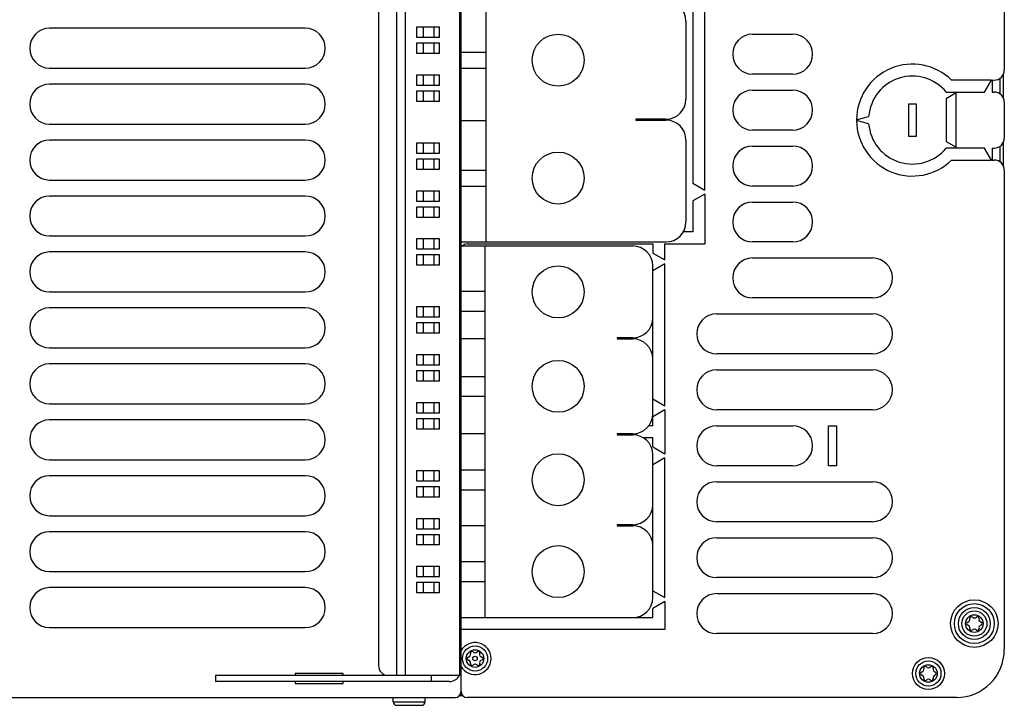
# Model space of a CAD drawing. Extents: x 0 to 594, y 0 to 420.
# Tile 39 of 126: x 215 to 264, y 321 to 356. Entities that reach past the tile are written whole.
import ezdxf

# ---------------------------------------------------------------- set-up
doc = ezdxf.new("R2010")
doc.units = 0
doc.header["$LTSCALE"] = 32.67
doc.layers.get('0').update_dxf_attribs({"linetype": 'CONTINUOUS'})

msp = doc.modelspace()

# ---------------------------------------------------------------- linework, layer by layer
at = {"color": 7, "linetype": 'CONTINUOUS'}
for p, q in [((236.834, 322.013), (236.834, 394.813)), ((233.613, 322.813), (233.613, 394.013)), ((234.046, 322.813), (234.046, 394.013)), ((236.767, 322.813), (236.767, 394.013)), ((232.701, 393.513), (232.701, 323.313)), ((238.094, 344.513), (238.094, 362.513)), ((249.034, 347.113), (249.034, 360.013)), ((248.434, 359.667), (248.434, 347.46)), ((264.034, 356.113), (264.034, 353.113)), ((248.094, 355.563), (248.094, 351.663)), ((229.034, 355.213), (216.234, 355.213)), ((235.751, 355.263), (234.601, 355.263)), ((234.601, 355.263), (234.601, 354.763)), ((234.934, 355.263), (234.934, 354.763)), ((235.491, 354.763), (235.491, 355.263)), ((235.751, 354.763), (235.751, 355.263)), ((234.601, 354.763), (235.751, 354.763)), ((251.434, 354.913), (253.434, 354.913)), ((235.751, 354.463), (234.601, 354.463)), ((234.601, 354.463), (234.601, 353.963)), ((234.934, 354.463), (234.934, 353.963)), ((235.491, 353.963), (235.491, 354.463)), ((235.751, 353.963), (235.751, 354.463)), ((236.834, 354.013), (238.094, 354.013)), ((234.601, 353.963), (235.751, 353.963)), ((216.234, 353.213), (229.034, 353.213)), ((236.834, 353.213), (238.094, 353.213)), ((235.751, 352.863), (234.601, 352.863)), ((234.601, 352.863), (234.601, 352.363)), ((234.934, 352.863), (234.934, 352.363)), ((235.491, 352.363), (235.491, 352.863)), ((235.751, 352.363), (235.751, 352.863)), ((253.434, 352.913), (251.434, 352.913)), ((263.394, 352.613), (261.394, 352.613)), ((263.047, 352.013), (263.394, 352.613)), ((263.434, 352.613), (263.534, 352.613)), ((263.434, 352.613), (263.434, 352.013)), ((263.834, 351.913), (263.834, 352.713)), ((263.994, 351.698), (263.994, 352.928)), ((229.034, 352.413), (216.234, 352.413)), ((234.601, 352.363), (235.751, 352.363)), ((235.751, 352.063), (234.601, 352.063)), ((234.601, 352.063), (234.601, 351.563)), ((234.934, 352.063), (234.934, 351.563)), ((235.491, 351.563), (235.491, 352.063)), ((235.751, 351.563), (235.751, 352.063)), ((251.434, 352.113), (253.434, 352.113)), ((261.131, 352.013), (263.047, 352.013)), ((263.434, 352.013), (263.534, 352.013)), ((234.601, 351.563), (235.751, 351.563)), ((261.631, 351.973), (261.131, 351.684)), ((261.131, 351.684), (261.131, 349.542)), ((261.631, 349.253), (261.631, 351.973)), ((264.034, 351.513), (264.034, 349.713)), ((259.634, 351.413), (259.234, 351.413)), ((259.234, 351.413), (259.234, 349.813)), ((259.634, 349.813), (259.634, 351.413)), ((238.094, 350.569), (236.834, 350.569)), ((247.094, 350.663), (245.586, 350.663)), ((245.586, 350.663), (245.586, 350.613)), ((245.586, 350.613), (247.094, 350.613)), ((247.034, 350.663), (247.034, 350.613)), ((256.634, 350.633), (257.242, 350.796)), ((257.242, 350.43), (256.634, 350.593)), ((216.234, 350.413), (229.034, 350.413)), ((253.434, 350.113), (251.434, 350.113)), ((229.034, 349.613), (216.234, 349.613)), ((248.094, 349.613), (248.094, 345.513)), ((259.234, 349.813), (259.634, 349.813)), ((261.131, 349.542), (261.631, 349.253)), ((235.751, 349.463), (234.601, 349.463)), ((234.601, 349.463), (234.601, 348.963)), ((234.934, 349.463), (234.934, 348.963)), ((235.491, 348.963), (235.491, 349.463)), ((235.751, 348.963), (235.751, 349.463)), ((251.434, 349.313), (253.434, 349.313)), ((263.047, 349.213), (261.131, 349.213)), ((263.394, 348.613), (263.047, 349.213)), ((263.434, 349.213), (263.534, 349.213)), ((263.434, 349.213), (263.434, 348.613)), ((263.834, 348.513), (263.834, 349.313)), ((263.994, 348.298), (263.994, 349.528)), ((234.601, 348.963), (235.751, 348.963)), ((235.751, 348.663), (234.601, 348.663)), ((234.601, 348.663), (234.601, 348.163)), ((234.934, 348.663), (234.934, 348.163)), ((235.491, 348.163), (235.491, 348.663)), ((235.751, 348.163), (235.751, 348.663)), ((261.394, 348.613), (263.394, 348.613)), ((263.434, 348.613), (263.534, 348.613)), ((234.601, 348.163), (235.751, 348.163)), ((236.834, 348.113), (238.094, 348.113)), ((264.034, 348.113), (264.034, 324.113)), ((216.234, 347.613), (229.034, 347.613)), ((236.834, 347.313), (238.094, 347.313)), ((248.434, 347.46), (249.034, 347.113)), ((253.434, 347.313), (251.434, 347.313)), ((229.034, 346.813), (216.234, 346.813)), ((235.751, 347.063), (234.601, 347.063)), ((234.601, 347.063), (234.601, 346.563)), ((234.934, 347.063), (234.934, 346.563)), ((235.491, 346.563), (235.491, 347.063)), ((235.751, 346.563), (235.751, 347.063)), ((249.034, 346.913), (248.434, 346.567)), ((249.034, 346.913), (249.034, 344.413)), ((234.601, 346.563), (235.751, 346.563)), ((235.751, 346.263), (234.601, 346.263)), ((234.601, 346.263), (234.601, 345.763)), ((234.934, 346.263), (234.934, 345.763)), ((235.491, 345.763), (235.491, 346.263)), ((235.751, 345.763), (235.751, 346.263)), ((248.434, 346.567), (248.434, 345.013)), ((251.434, 346.513), (253.434, 346.513)), ((234.601, 345.763), (235.751, 345.763)), ((216.234, 344.813), (229.034, 344.813)), ((235.751, 344.663), (234.601, 344.663)), ((234.601, 344.663), (234.601, 344.163)), ((234.934, 344.663), (234.934, 344.163)), ((235.491, 344.163), (235.491, 344.663)), ((235.751, 344.163), (235.751, 344.663)), ((248.434, 345.013), (247.96, 345.013)), ((234.601, 344.163), (235.751, 344.163)), ((236.834, 344.513), (247.094, 344.513)), ((236.834, 344.313), (245.434, 344.313)), ((237.134, 344.413), (246.434, 344.413)), ((238.034, 325.713), (238.034, 344.313)), ((246.434, 344.413), (246.434, 343.96)), ((247.034, 344.413), (249.034, 344.413)), ((247.034, 343.613), (247.034, 344.413)), ((253.434, 344.513), (251.434, 344.513)), ((229.034, 344.013), (216.234, 344.013)), ((235.751, 343.863), (234.601, 343.863)), ((234.601, 343.863), (234.601, 343.363)), ((234.934, 343.863), (234.934, 343.363)), ((235.491, 343.363), (235.491, 343.863)), ((235.751, 343.363), (235.751, 343.863)), ((246.434, 343.96), (247.034, 343.613)), ((251.434, 343.713), (257.434, 343.713)), ((234.601, 343.363), (235.751, 343.363)), ((247.034, 343.413), (246.434, 343.067)), ((246.434, 335.913), (246.434, 343.313)), ((247.034, 336.313), (247.034, 343.413)), ((216.234, 342.013), (229.034, 342.013)), ((236.834, 342.046), (238.034, 342.046)), ((257.434, 341.713), (251.434, 341.713)), ((229.034, 341.213), (216.234, 341.213)), ((235.751, 341.263), (234.601, 341.263)), ((234.601, 341.263), (234.601, 340.763)), ((234.934, 341.263), (234.934, 340.763)), ((235.491, 340.763), (235.491, 341.263)), ((235.751, 340.763), (235.751, 341.263)), ((234.601, 340.763), (235.751, 340.763)), ((236.834, 341.046), (238.034, 341.046)), ((249.634, 340.913), (257.434, 340.913)), ((235.751, 340.463), (234.601, 340.463)), ((234.601, 340.463), (234.601, 339.963)), ((234.934, 340.463), (234.934, 339.963)), ((235.491, 339.963), (235.491, 340.463)), ((235.751, 339.963), (235.751, 340.463)), ((234.601, 339.963), (235.751, 339.963)), ((245.434, 339.713), (244.642, 339.713)), ((244.642, 339.713), (244.642, 339.663)), ((216.234, 339.213), (229.034, 339.213)), ((238.034, 339.663), (236.834, 339.663)), ((244.642, 339.663), (245.434, 339.663)), ((235.751, 338.863), (234.601, 338.863)), ((234.601, 338.863), (234.601, 338.363)), ((234.934, 338.863), (234.934, 338.363)), ((235.491, 338.363), (235.491, 338.863)), ((235.751, 338.363), (235.751, 338.863)), ((257.434, 338.913), (249.634, 338.913)), ((229.034, 338.413), (216.234, 338.413)), ((234.601, 338.363), (235.751, 338.363)), ((235.751, 338.063), (234.601, 338.063)), ((234.601, 338.063), (234.601, 337.563)), ((234.934, 338.063), (234.934, 337.563)), ((235.491, 337.563), (235.491, 338.063)), ((235.751, 337.563), (235.751, 338.063)), ((236.834, 337.788), (238.034, 337.788)), ((249.634, 338.113), (257.434, 338.113)), ((234.601, 337.563), (235.751, 337.563)), ((236.834, 336.788), (238.034, 336.788)), ((216.234, 336.413), (229.034, 336.413)), ((235.751, 336.463), (234.601, 336.463)), ((234.601, 336.463), (234.601, 335.963)), ((234.934, 336.463), (234.934, 335.963)), ((235.491, 335.963), (235.491, 336.463)), ((235.751, 335.963), (235.751, 336.463)), ((246.434, 336.66), (247.034, 336.313)), ((234.601, 335.963), (235.751, 335.963)), ((247.034, 336.113), (246.434, 335.767)), ((246.434, 335.313), (246.434, 335.767)), ((247.034, 336.113), (247.034, 333.913)), ((257.434, 336.113), (249.634, 336.113)), ((229.034, 335.613), (216.234, 335.613)), ((235.751, 335.663), (234.601, 335.663)), ((234.601, 335.663), (234.601, 335.163)), ((234.934, 335.663), (234.934, 335.163)), ((235.491, 335.163), (235.491, 335.663)), ((235.751, 335.163), (235.751, 335.663)), ((246.434, 335.313), (246.234, 335.313)), ((249.634, 335.313), (253.434, 335.313)), ((255.234, 335.313), (255.634, 335.313)), ((255.234, 333.313), (255.234, 335.313)), ((255.634, 335.313), (255.634, 333.313)), ((234.601, 335.163), (235.751, 335.163)), ((238.034, 334.913), (236.834, 334.913)), ((245.434, 334.913), (244.642, 334.913)), ((244.642, 334.913), (244.642, 334.863)), ((244.642, 334.863), (245.434, 334.863)), ((246.434, 334.713), (245.961, 334.713)), ((246.434, 334.26), (246.434, 334.713)), ((246.434, 334.26), (247.034, 333.913)), ((246.434, 326.713), (246.434, 333.863)), ((216.234, 333.613), (229.034, 333.613)), ((247.034, 333.713), (246.434, 333.367)), ((247.034, 326.713), (247.034, 333.713)), ((253.434, 333.313), (249.634, 333.313)), ((255.634, 333.313), (255.234, 333.313)), ((229.034, 332.813), (216.234, 332.813)), ((235.751, 333.063), (234.601, 333.063)), ((234.601, 333.063), (234.601, 332.563)), ((234.934, 333.063), (234.934, 332.563)), ((235.491, 332.563), (235.491, 333.063)), ((235.751, 332.563), (235.751, 333.063)), ((236.834, 333.113), (238.034, 333.113)), ((234.601, 332.563), (235.751, 332.563)), ((249.634, 332.513), (257.434, 332.513)), ((235.751, 332.263), (234.601, 332.263)), ((234.601, 332.263), (234.601, 331.763)), ((234.934, 332.263), (234.934, 331.763)), ((235.491, 331.763), (235.491, 332.263)), ((235.751, 331.763), (235.751, 332.263)), ((236.834, 332.113), (238.034, 332.113)), ((234.601, 331.763), (235.751, 331.763)), ((216.234, 330.813), (229.034, 330.813)), ((235.751, 330.663), (234.601, 330.663)), ((234.601, 330.663), (234.601, 330.163)), ((234.934, 330.663), (234.934, 330.163)), ((235.491, 330.163), (235.491, 330.663)), ((235.751, 330.163), (235.751, 330.663)), ((238.034, 330.313), (236.834, 330.313)), ((245.434, 330.363), (244.642, 330.363)), ((244.642, 330.363), (244.642, 330.313)), ((244.642, 330.313), (245.434, 330.313)), ((257.434, 330.513), (249.634, 330.513)), ((229.034, 330.013), (216.234, 330.013)), ((234.601, 330.163), (235.751, 330.163)), ((235.751, 329.863), (234.601, 329.863)), ((234.601, 329.863), (234.601, 329.363)), ((234.934, 329.863), (234.934, 329.363)), ((235.491, 329.363), (235.491, 329.863)), ((235.751, 329.363), (235.751, 329.863)), ((234.601, 329.363), (235.751, 329.363)), ((249.634, 329.713), (257.434, 329.713)), ((236.834, 328.513), (238.034, 328.513)), ((216.234, 328.013), (229.034, 328.013)), ((235.751, 328.263), (234.601, 328.263)), ((234.601, 328.263), (234.601, 327.763)), ((234.934, 328.263), (234.934, 327.763)), ((235.491, 327.763), (235.491, 328.263)), ((235.751, 327.763), (235.751, 328.263)), ((234.601, 327.763), (235.751, 327.763)), ((235.751, 327.463), (234.601, 327.463)), ((234.601, 327.463), (234.601, 326.963)), ((234.934, 327.463), (234.934, 326.963)), ((235.491, 326.963), (235.491, 327.463)), ((235.751, 326.963), (235.751, 327.463)), ((236.834, 327.513), (238.034, 327.513)), ((257.434, 327.713), (249.634, 327.713)), ((229.034, 327.213), (216.234, 327.213)), ((234.601, 326.963), (235.751, 326.963)), ((246.434, 327.06), (247.034, 326.713)), ((249.634, 326.913), (257.434, 326.913)), ((247.034, 326.513), (246.434, 326.167)), ((247.034, 326.513), (247.034, 325.113)), ((246.434, 325.713), (246.434, 326.167)), ((236.834, 325.713), (246.434, 325.713)), ((216.234, 325.213), (229.034, 325.213)), ((247.034, 325.113), (236.834, 325.113)), ((257.434, 324.913), (249.634, 324.913)), ((236.834, 322.813), (224.534, 322.813)), ((224.534, 322.813), (224.534, 322.513)), ((236.234, 322.513), (224.534, 322.513)), ((230.934, 322.913), (228.534, 322.913)), ((228.534, 322.913), (228.534, 322.813)), ((228.534, 322.513), (228.534, 322.413)), ((230.934, 322.813), (230.934, 322.913)), ((230.934, 322.413), (230.934, 322.513)), ((235.334, 322.813), (235.334, 322.513)), ((228.534, 322.413), (230.934, 322.413)), ((198.034, 321.713), (236.534, 321.713)), ((233.434, 321.493), (233.434, 321.713)), ((233.434, 321.493), (235.034, 321.493)), ((235.034, 321.493), (235.034, 321.713)), ((236.758, 321.813), (236.914, 321.813)), ((236.851, 321.913), (236.817, 321.913)), ((261.634, 321.713), (237.134, 321.713)), ((233.604, 321.323), (234.864, 321.323))]:
    msp.add_line(p, q, dxfattribs=at)
for centre, radius in [((241.694, 353.613), 1.3), ((241.694, 347.713), 1.3), ((241.694, 342.013), 1.3), ((241.694, 337.288), 1.3), ((241.694, 332.613), 1.3), ((241.694, 328.013), 1.3), ((262.534, 325.413), 1.19), ((262.534, 325.413), 1), ((262.534, 325.413), 0.8), ((262.534, 325.413), 0.63), ((262.534, 325.413), 0.44), ((237.534, 323.663), 0.63), ((237.534, 323.663), 0.44), ((237.534, 323.663), 0.112), ((260.234, 322.913), 0.8), ((260.234, 322.913), 0.63), ((260.234, 322.913), 0.44)]:
    msp.add_circle(centre, radius, dxfattribs=at)
for centre, radius, start, end in [((247.094, 355.563), 1, 0, 90), ((216.234, 354.213), 1, 90, 270), ((229.034, 354.213), 1, 270, 90), ((251.434, 353.913), 1, 90, 270), ((253.434, 353.913), 1, 270, 90), ((259.434, 350.613), 2.8, 45.5847, 179.5907), ((263.534, 353.113), 0.5, 270, 360), ((259.434, 350.613), 2.2, 39.5212, 175.234), ((216.234, 351.413), 1, 90, 270), ((229.034, 351.413), 1, 270, 90), ((251.434, 351.113), 1, 90, 270), ((253.434, 351.113), 1, 270, 90), ((263.534, 351.513), 0.5, 0, 90), ((247.094, 351.663), 1, 270, 360), ((247.094, 349.613), 1, 0, 90), ((259.434, 350.613), 2.8, 180.4093, 314.4153), ((259.434, 350.613), 2.2, 184.766, 320.4788), ((216.234, 348.613), 1, 90, 270), ((229.034, 348.613), 1, 270, 90), ((263.534, 349.713), 0.5, 270, 360), ((251.434, 348.313), 1, 90, 270), ((253.434, 348.313), 1, 270, 90), ((263.534, 348.113), 0.5, 0, 90), ((216.234, 345.813), 1, 90, 270), ((229.034, 345.813), 1, 270, 90), ((251.434, 345.513), 1, 90, 270), ((253.434, 345.513), 1, 270, 90), ((247.094, 345.513), 1, 270, 360), ((237.134, 344.113), 0.3, 90, 137.759), ((245.434, 343.313), 1, 0, 90), ((216.234, 343.013), 1, 90, 270), ((229.034, 343.013), 1, 270, 90), ((251.434, 342.713), 1, 90, 270), ((257.434, 342.713), 1, 270, 90), ((216.234, 340.213), 1, 90, 270), ((229.034, 340.213), 1, 270, 90), ((245.434, 340.713), 1, 270, 360), ((249.634, 339.913), 1, 90, 270), ((257.434, 339.913), 1, 270, 90), ((245.434, 338.663), 1, 0, 90), ((216.234, 337.413), 1, 90, 270), ((229.034, 337.413), 1, 270, 90), ((249.634, 337.113), 1, 90, 270), ((257.434, 337.113), 1, 270, 90), ((245.434, 335.913), 1, 270, 360), ((216.234, 334.613), 1, 90, 270), ((229.034, 334.613), 1, 270, 90), ((249.634, 334.313), 1, 90, 270), ((253.434, 334.313), 1, 270, 90), ((245.434, 333.863), 1, 0, 90), ((216.234, 331.813), 1, 90, 270), ((229.034, 331.813), 1, 270, 90), ((249.634, 331.513), 1, 90, 270), ((257.434, 331.513), 1, 270, 90), ((245.434, 331.363), 1, 270, 360), ((245.434, 329.313), 1, 0, 90), ((216.234, 329.013), 1, 90, 270), ((229.034, 329.013), 1, 270, 90), ((249.634, 328.713), 1, 90, 270), ((257.434, 328.713), 1, 270, 90), ((216.234, 326.213), 1, 90, 270), ((229.034, 326.213), 1, 270, 90), ((249.634, 325.913), 1, 90, 270), ((257.434, 325.913), 1, 270, 90), ((245.434, 326.713), 1, 270, 360), ((262.218, 325.413), 0.079, 103.6336, 256.3664), ((262.167, 325.625), 0.139, 283.6336, 16.3664), ((262.376, 325.687), 0.079, 43.6336, 196.3664), ((262.534, 325.837), 0.139, 223.6336, 316.3664), ((262.692, 325.687), 0.079, 343.6336, 136.3664), ((262.902, 325.625), 0.139, 163.6336, 256.3664), ((262.85, 325.413), 0.079, 283.6336, 76.3664), ((262.167, 325.201), 0.139, 343.6336, 76.3664), ((262.376, 325.139), 0.079, 163.6336, 316.3664), ((262.534, 324.989), 0.139, 43.6336, 136.3664), ((262.692, 325.139), 0.079, 223.6336, 16.3664), ((262.902, 325.201), 0.139, 103.6336, 196.3664), ((237.534, 323.663), 0.8, 208.955, 151.045), ((237.167, 323.875), 0.139, 283.6336, 16.3664), ((237.376, 323.937), 0.079, 43.6336, 196.3664), ((237.534, 324.087), 0.139, 223.6336, 316.3664), ((237.692, 323.937), 0.079, 343.6336, 136.3664), ((237.902, 323.875), 0.139, 163.6336, 256.3664), ((261.634, 324.113), 2.4, 270, 360), ((237.218, 323.663), 0.079, 103.6336, 256.3664), ((237.167, 323.451), 0.139, 343.6336, 76.3664), ((237.376, 323.389), 0.079, 163.6336, 316.3664), ((237.692, 323.389), 0.079, 223.6336, 16.3664), ((237.902, 323.451), 0.139, 103.6336, 196.3664), ((237.85, 323.663), 0.079, 283.6336, 76.3664), ((233.201, 323.313), 0.5, 180, 270), ((237.534, 323.239), 0.139, 43.6336, 136.3664), ((259.918, 322.913), 0.079, 103.6336, 256.3664), ((259.867, 323.125), 0.139, 283.6336, 16.3664), ((260.076, 323.187), 0.079, 43.6336, 196.3664), ((260.234, 323.337), 0.139, 223.6336, 316.3664), ((260.392, 323.187), 0.079, 343.6336, 136.3664), ((260.602, 323.125), 0.139, 163.6336, 256.3664), ((260.55, 322.913), 0.079, 283.6336, 76.3664), ((236.234, 323.113), 0.6, 270, 330), ((259.867, 322.701), 0.139, 343.6336, 76.3664), ((260.076, 322.639), 0.079, 163.6336, 316.3664), ((260.234, 322.489), 0.139, 43.6336, 136.3664), ((260.392, 322.639), 0.079, 223.6336, 16.3664), ((260.602, 322.701), 0.139, 103.6336, 196.3664), ((236.534, 322.013), 0.3, 270, 360), ((237.134, 322.013), 0.3, 180, 270), ((233.604, 321.493), 0.17, 180, 270), ((234.864, 321.493), 0.17, 270, 360)]:
    msp.add_arc(centre, radius, start, end, dxfattribs=at)

doc.saveas('drawing.dxf')
